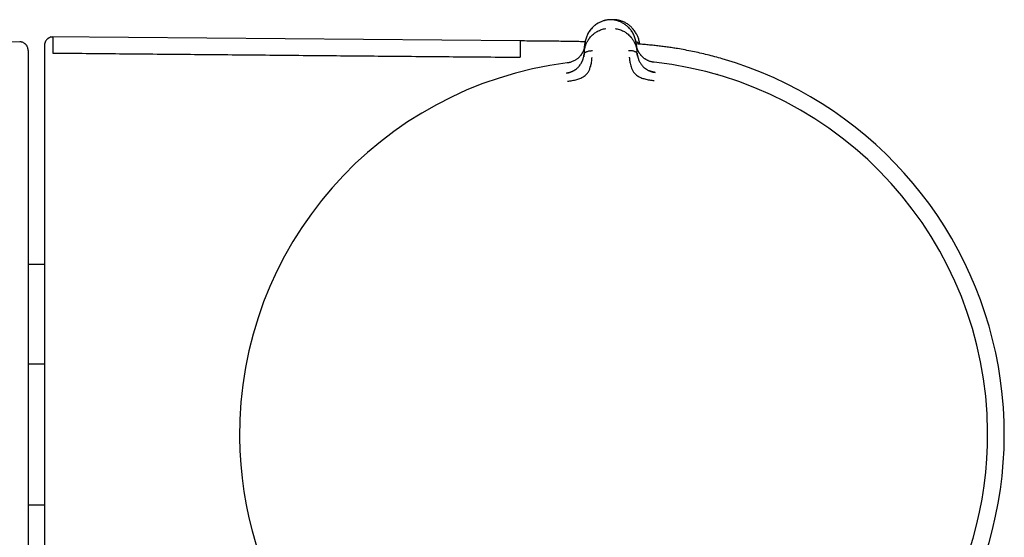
# Model space of a CAD drawing. Header units: millimetres. Extents: x 8 to 804, y 12 to 390.
# Tile 13 of 13: x 732 to 791, y 349 to 380. Entities that reach past the tile are written whole.
import ezdxf

# ---------------------------------------------------------------- set-up
doc = ezdxf.new("R2010")
doc.units = ezdxf.units.MM

msp = doc.modelspace()

# ---------------------------------------------------------------- linework, layer by layer
at = {"color": 7, "linetype": 'Continuous', "lineweight": 30}
for p, q in [((731.51, 378.941), (704.99, 378.802)), ((761.932, 378.999), (733.347, 379.248)), ((765.827, 378.337), (765.815, 378.185)), ((765.827, 378.337), (765.865, 378.814)), ((768.986, 378.838), (769.031, 378.362)), ((769.046, 378.21), (769.031, 378.362)), ((769.173, 378.805), (769.171, 378.827)), ((770.136, 377.088), (770.136, 377.083)), ((733.013, 365.413), (732.013, 365.413)), ((733.013, 359.369), (732.013, 359.369)), ((732.013, 350.821), (733.013, 350.821))]:
    msp.add_line(p, q, dxfattribs=at)
for radius, start, end in [(23.753, 306.09252, 73.85868), (22.741, 97.1232, 180.44508), (22.741, 0.44828, 83.77335), (22.741, 294.8987, 0.44828), (22.741, 180.44508, 245.98578)]:
    msp.add_arc((767.611, 355.095), radius, start, end, dxfattribs=at)
for points, knots in [([(767.256, 380.279), (767.22, 380.273), (767.147, 380.261), (767.042, 380.235), (766.941, 380.203), (766.844, 380.166), (766.751, 380.123), (766.657, 380.072), (766.563, 380.013), (766.47, 379.944), (766.384, 379.872), (766.305, 379.795), (766.227, 379.708), (766.153, 379.612), (766.083, 379.504), (766.023, 379.394), (765.973, 379.281), (765.932, 379.166), (765.9, 379.049), (765.877, 378.932), (765.868, 378.853), (765.864, 378.814)], [0, 0, 0, 0, 0.041981, 0.083532, 0.124858, 0.166114, 0.207413, 0.248824, 0.298705, 0.348787, 0.399007, 0.44925, 0.499369, 0.561767, 0.62419, 0.686696, 0.749297, 0.811979, 0.874701, 0.937401, 1, 1, 1, 1]), ([(767.237, 380.276), (767.216, 380.272), (767.161, 380.264), (767.075, 380.244), (766.982, 380.217), (766.891, 380.185), (766.804, 380.148), (766.715, 380.104), (766.625, 380.052), (766.535, 379.993), (766.451, 379.929), (766.372, 379.861), (766.294, 379.784), (766.218, 379.697), (766.146, 379.601), (766.082, 379.501), (766.036, 379.419), (766.015, 379.37), (766.009, 379.357)], [0, 0, 0, 0, 0.0357456, 0.0902402, 0.1444873, 0.1986704, 0.2529254, 0.3073436, 0.3729249, 0.438831, 0.5050135, 0.5713656, 0.6377373, 0.7204421, 0.8029, 0.8854145, 0.9680509, 1, 1, 1, 1]), ([(767.572, 380.282), (767.56, 380.283), (767.533, 380.285), (767.489, 380.287), (767.44, 380.288), (767.388, 380.287), (767.338, 380.286), (767.295, 380.283), (767.268, 380.28), (767.256, 380.279)], [0, 0, 0, 0, 0.1124896, 0.2553131, 0.4164004, 0.5835836, 0.744674, 0.8875034, 1, 1, 1, 1]), ([(767.771, 380.281), (767.735, 380.284), (767.664, 380.289), (767.581, 380.289), (767.533, 380.286), (767.521, 380.285)], [0, 0, 0, 0, 0.425601, 0.851545, 1, 1, 1, 1]), ([(768.748, 379.535), (768.728, 379.565), (768.688, 379.627), (768.616, 379.719), (768.539, 379.803), (768.461, 379.878), (768.382, 379.944), (768.299, 380.006), (768.209, 380.063), (768.12, 380.112), (768.032, 380.154), (767.946, 380.19), (767.857, 380.221), (767.764, 380.247), (767.668, 380.268), (767.603, 380.277), (767.57, 380.282)], [0, 0, 0, 0, 0.084739, 0.176532, 0.268571, 0.342373, 0.416118, 0.489667, 0.562939, 0.6359, 0.696485, 0.75693, 0.817332, 0.87784, 0.938648, 1, 1, 1, 1]), ([(767.763, 380.246), (767.764, 380.249), (767.765, 380.26), (767.767, 380.271), (767.768, 380.28), (767.768, 380.281), (767.769, 380.281)], [0, 0, 0, 0, 0.137455, 0.441767, 0.745849, 1, 1, 1, 1]), ([(769.023, 379.369), (769.017, 379.382), (768.995, 379.431), (768.949, 379.512), (768.884, 379.611), (768.811, 379.707), (768.734, 379.793), (768.656, 379.87), (768.577, 379.937), (768.492, 380), (768.402, 380.059), (768.311, 380.11), (768.222, 380.153), (768.134, 380.19), (768.044, 380.221), (767.95, 380.248), (767.858, 380.268), (767.797, 380.277), (767.769, 380.281)], [0, 0, 0, 0, 0.031622, 0.113414, 0.195085, 0.2767, 0.358559, 0.424252, 0.489926, 0.555432, 0.620664, 0.685575, 0.739437, 0.793137, 0.846767, 0.900459, 0.954397, 1, 1, 1, 1]), ([(765.827, 378.337), (765.827, 378.337), (765.827, 378.338), (765.827, 378.341), (765.828, 378.351), (765.83, 378.371), (765.834, 378.406), (765.84, 378.449), (765.848, 378.498), (765.858, 378.551), (765.869, 378.596), (765.879, 378.632), (765.885, 378.655), (765.892, 378.679), (765.9, 378.703), (765.909, 378.729), (765.918, 378.755), (765.937, 378.805), (765.968, 378.876), (766.012, 378.963), (766.053, 379.034), (766.09, 379.091), (766.114, 379.124), (766.13, 379.146), (766.137, 379.156), (766.145, 379.167), (766.153, 379.177), (766.161, 379.187), (766.191, 379.225), (766.247, 379.288), (766.333, 379.373), (766.425, 379.449), (766.519, 379.517), (766.625, 379.581), (766.742, 379.64), (766.871, 379.69), (767, 379.728), (767.088, 379.743), (767.13, 379.751)], [0, 0, 0, 0, 0.000168, 0.001366, 0.004585, 0.016602, 0.036108, 0.063195, 0.088438, 0.118038, 0.152065, 0.164532, 0.177513, 0.191011, 0.205027, 0.219565, 0.234628, 0.250218, 0.305811, 0.357356, 0.404738, 0.433682, 0.460748, 0.467525, 0.474171, 0.480686, 0.487071, 0.493324, 0.499446, 0.559752, 0.617506, 0.67268, 0.725262, 0.775261, 0.835907, 0.893476, 0.948104, 1, 1, 1, 1]), ([(767.706, 379.755), (767.748, 379.748), (767.835, 379.734), (767.964, 379.699), (768.093, 379.651), (768.21, 379.596), (768.313, 379.536), (768.404, 379.474), (768.501, 379.397), (768.568, 379.334), (768.611, 379.289), (768.624, 379.275), (768.637, 379.261), (768.65, 379.246), (768.663, 379.231), (768.688, 379.202), (768.724, 379.156), (768.772, 379.089), (768.813, 379.024), (768.849, 378.961), (768.871, 378.919), (768.885, 378.891), (768.891, 378.877), (768.897, 378.863), (768.904, 378.849), (768.91, 378.835), (768.916, 378.82), (768.932, 378.783), (768.953, 378.725), (768.977, 378.65), (768.994, 378.584), (769.007, 378.526), (769.016, 378.475), (769.023, 378.431), (769.028, 378.396), (769.03, 378.376), (769.031, 378.366), (769.031, 378.364), (769.031, 378.363), (769.031, 378.362), (769.031, 378.362)], [0, 0, 0, 0, 0.051373, 0.105665, 0.163102, 0.223827, 0.27137, 0.320803, 0.372124, 0.442732, 0.452222, 0.461768, 0.471368, 0.481024, 0.490735, 0.500501, 0.537698, 0.579265, 0.625137, 0.657731, 0.692132, 0.7001, 0.708157, 0.716302, 0.724536, 0.732857, 0.741265, 0.74976, 0.79759, 0.84013, 0.877473, 0.909711, 0.93693, 0.964012, 0.983495, 0.995471, 0.998664, 0.999564, 0.99984, 1, 1, 1, 1]), ([(768.986, 378.838), (768.981, 378.877), (768.972, 378.956), (768.947, 379.073), (768.913, 379.189), (768.87, 379.304), (768.817, 379.416), (768.777, 379.492), (768.751, 379.53), (768.749, 379.533)], [0, 0, 0, 0, 0.164451, 0.329168, 0.493941, 0.658607, 0.823059, 0.987258, 1, 1, 1, 1]), ([(732.013, 378.426), (732.013, 378.43), (732.013, 378.436), (732.013, 378.445), (732.013, 378.454), (732.013, 378.462), (732.012, 378.47), (732.012, 378.477), (732.011, 378.484), (732.011, 378.489), (732.01, 378.494), (732.01, 378.498), (732.009, 378.501), (732.009, 378.503), (732.009, 378.505), (732.009, 378.506), (732.008, 378.509), (732.008, 378.514), (732.006, 378.527), (732.001, 378.55), (731.99, 378.595), (731.969, 378.65), (731.94, 378.703), (731.912, 378.744), (731.884, 378.778), (731.847, 378.815), (731.799, 378.853), (731.741, 378.888), (731.68, 378.914), (731.621, 378.93), (731.566, 378.94), (731.529, 378.941), (731.51, 378.941)], [0, 0, 0, 0, 0.08597, 0.163881, 0.233737, 0.29554, 0.349291, 0.394994, 0.432653, 0.459014, 0.479238, 0.493354, 0.498149, 0.501476, 0.502622, 0.503468, 0.50628, 0.508495, 0.512495, 0.534232, 0.557648, 0.606681, 0.655916, 0.681008, 0.710891, 0.746639, 0.788149, 0.835054, 0.886682, 0.923275, 0.961181, 1, 1, 1, 1]), ([(733.517, 379.24), (733.492, 379.239), (733.442, 379.237), (733.372, 379.221), (733.311, 379.198), (733.259, 379.172), (733.218, 379.144), (733.184, 379.117), (733.154, 379.088), (733.123, 379.054), (733.093, 379.012), (733.065, 378.964), (733.047, 378.922), (733.036, 378.891), (733.03, 378.869), (733.024, 378.846), (733.019, 378.818), (733.014, 378.782), (733.013, 378.755), (733.013, 378.74)], [0, 0, 0, 0, 0.097085, 0.188265, 0.271488, 0.34518, 0.408254, 0.460805, 0.511901, 0.564193, 0.635431, 0.707919, 0.77581, 0.806609, 0.835337, 0.862229, 0.896559, 0.942829, 1, 1, 1, 1]), ([(733.517, 379.235), (733.517, 379.234), (733.517, 379.232), (733.517, 379.176), (733.517, 379.08), (733.517, 378.94), (733.517, 378.758), (733.517, 378.537), (733.517, 378.354), (733.517, 378.263)], [0, 0, 0, 0, 0.120003, 0.266669, 0.413335, 0.560001, 0.706667, 0.853334, 1, 1, 1, 1]), ([(761.932, 378.999), (761.932, 378.998), (761.932, 378.995), (761.931, 378.975), (761.931, 378.944), (761.931, 378.899), (761.93, 378.842), (761.93, 378.772), (761.929, 378.692), (761.928, 378.603), (761.927, 378.505), (761.926, 378.398), (761.925, 378.279), (761.924, 378.151), (761.923, 378.056), (761.923, 378.009)], [0, 0, 0, 0, 0.079994, 0.159995, 0.239996, 0.319997, 0.399997, 0.479997, 0.559997, 0.633331, 0.706665, 0.779998, 0.853332, 0.926666, 1, 1, 1, 1]), ([(765.882, 378.949), (765.755, 378.951), (765.468, 378.958), (765.016, 378.965), (764.524, 378.972), (764.021, 378.979), (763.508, 378.984), (762.987, 378.989), (762.461, 378.994), (762.108, 378.997), (761.932, 378.999)], [0, 0, 0, 0, 0.096434, 0.218082, 0.342831, 0.470397, 0.600409, 0.732403, 0.865821, 1, 1, 1, 1]), ([(768.97, 378.956), (768.979, 378.953), (769.005, 378.945), (769.044, 378.927), (769.087, 378.904), (769.119, 378.879), (769.143, 378.854), (769.16, 378.83), (769.167, 378.814), (769.17, 378.806)], [0, 0, 0, 0, 0.097472, 0.283146, 0.46211, 0.634249, 0.759537, 0.882606, 1, 1, 1, 1]), ([(769.024, 379.366), (769.036, 379.342), (769.065, 379.28), (769.101, 379.178), (769.134, 379.062), (769.159, 378.945), (769.168, 378.866), (769.172, 378.827)], [0, 0, 0, 0, 0.140499, 0.355395, 0.57043, 0.785389, 1, 1, 1, 1]), ([(732.013, 378.425), (732.013, 378.425), (732.013, 378.426), (732.013, 378.414), (732.013, 378.389), (732.013, 378.351), (732.013, 378.299), (732.013, 378.234), (732.013, 378.157), (732.013, 378.068), (732.013, 377.968), (732.013, 377.86), (732.013, 377.739), (732.013, 377.607), (732.013, 377.51), (732.013, 377.461)], [0, 0, 0, 0, 0.043513, 0.125161, 0.206809, 0.288458, 0.370107, 0.451757, 0.533407, 0.615058, 0.692045, 0.769032, 0.84602, 0.923009, 1, 1, 1, 1]), ([(733.013, 378.738), (733.013, 378.739), (733.013, 378.74), (733.013, 378.727), (733.013, 378.702), (733.013, 378.663), (733.013, 378.611), (733.013, 378.545), (733.013, 378.467), (733.013, 378.377), (733.013, 378.276), (733.013, 378.166), (733.013, 378.044), (733.013, 377.911), (733.013, 377.812), (733.013, 377.763)], [0, 0, 0, 0, 0.037818, 0.119952, 0.202086, 0.284221, 0.366357, 0.448492, 0.530629, 0.612766, 0.690211, 0.767656, 0.845103, 0.922551, 1, 1, 1, 1]), ([(765.861, 378.765), (765.861, 378.765), (765.861, 378.763), (765.86, 378.755), (765.858, 378.739), (765.855, 378.712), (765.85, 378.679), (765.843, 378.641), (765.835, 378.6), (765.826, 378.564), (765.818, 378.537), (765.813, 378.519), (765.807, 378.501), (765.801, 378.481), (765.794, 378.462), (765.786, 378.441), (765.767, 378.392), (765.734, 378.318), (765.693, 378.244), (765.663, 378.198), (765.649, 378.176), (765.633, 378.154), (765.618, 378.133), (765.603, 378.113), (765.569, 378.071), (765.514, 378.01), (765.439, 377.943), (765.371, 377.89), (765.312, 377.85), (765.241, 377.807), (765.153, 377.762), (765.057, 377.723), (764.966, 377.694), (764.881, 377.672), (764.822, 377.663), (764.791, 377.659)], [0, 0, 0, 0, 0.000491, 0.004709, 0.016801, 0.036349, 0.063449, 0.08868, 0.118244, 0.1522, 0.164633, 0.177573, 0.191021, 0.204979, 0.21945, 0.234434, 0.249933, 0.328151, 0.400024, 0.417785, 0.435101, 0.45197, 0.468393, 0.484369, 0.499899, 0.569641, 0.634729, 0.675595, 0.714547, 0.751696, 0.809478, 0.868786, 0.909647, 0.953487, 1, 1, 1, 1]), ([(765.861, 378.767), (765.86, 378.755), (765.858, 378.728), (765.853, 378.69), (765.847, 378.654), (765.842, 378.625), (765.836, 378.6), (765.831, 378.576), (765.821, 378.537), (765.805, 378.483), (765.779, 378.412), (765.747, 378.339), (765.708, 378.266), (765.67, 378.205), (765.644, 378.168), (765.634, 378.155)], [0, 0, 0, 0, 0.056623, 0.125933, 0.182196, 0.225392, 0.263557, 0.302391, 0.341889, 0.452069, 0.562265, 0.687439, 0.81228, 0.932258, 1, 1, 1, 1]), ([(765.816, 378.194), (765.817, 378.2), (765.82, 378.214), (765.83, 378.237), (765.846, 378.26), (765.87, 378.285), (765.902, 378.309), (765.944, 378.333), (765.999, 378.357), (766.07, 378.38), (766.155, 378.398), (766.243, 378.409), (766.303, 378.41), (766.332, 378.41)], [0, 0, 0, 0, 0.037779, 0.094217, 0.150947, 0.208735, 0.288218, 0.370962, 0.456916, 0.590727, 0.728092, 0.8657, 1, 1, 1, 1]), ([(768.525, 378.427), (768.554, 378.427), (768.614, 378.427), (768.702, 378.418), (768.788, 378.401), (768.858, 378.38), (768.914, 378.356), (768.956, 378.333), (768.989, 378.309), (769.013, 378.285), (769.029, 378.262), (769.04, 378.24), (769.043, 378.225), (769.044, 378.219)], [0, 0, 0, 0, 0.134316, 0.271941, 0.409322, 0.54315, 0.629114, 0.711868, 0.79136, 0.849156, 0.905893, 0.962338, 1, 1, 1, 1]), ([(774.215, 377.912), (774.065, 377.955), (773.766, 378.039), (773.315, 378.155), (772.863, 378.263), (772.411, 378.362), (771.957, 378.451), (771.548, 378.523), (771.186, 378.581), (770.869, 378.627), (770.547, 378.669), (770.219, 378.708), (769.883, 378.744), (769.539, 378.776), (769.24, 378.801), (769.055, 378.814), (768.988, 378.819)], [0, 0, 0, 0, 0.087895, 0.175495, 0.262718, 0.349687, 0.436703, 0.524211, 0.583701, 0.64386, 0.704892, 0.767011, 0.830433, 0.895371, 0.962033, 1, 1, 1, 1]), ([(769.274, 378.124), (769.262, 378.138), (769.234, 378.171), (769.196, 378.224), (769.157, 378.283), (769.124, 378.341), (769.099, 378.391), (769.081, 378.431), (769.068, 378.463), (769.056, 378.495), (769.044, 378.531), (769.031, 378.572), (769.018, 378.621), (769.006, 378.676), (768.996, 378.733), (768.992, 378.772), (768.99, 378.79)], [0, 0, 0, 0, 0.066854, 0.159745, 0.251218, 0.341311, 0.42919, 0.477253, 0.524489, 0.570897, 0.621345, 0.682454, 0.752856, 0.833487, 0.924235, 1, 1, 1, 1]), ([(770.077, 377.7), (770.046, 377.704), (769.986, 377.712), (769.899, 377.733), (769.818, 377.758), (769.743, 377.786), (769.674, 377.817), (769.617, 377.847), (769.566, 377.876), (769.52, 377.905), (769.471, 377.939), (769.424, 377.976), (769.38, 378.013), (769.341, 378.05), (769.306, 378.086), (769.272, 378.125), (769.238, 378.168), (769.203, 378.216), (769.169, 378.268), (769.136, 378.324), (769.106, 378.384), (769.082, 378.436), (769.064, 378.482), (769.049, 378.523), (769.038, 378.557), (769.031, 378.583), (769.026, 378.598), (769.022, 378.615), (769.018, 378.631), (769.014, 378.649), (769.01, 378.666), (769.006, 378.685), (769.001, 378.71), (768.997, 378.737), (768.993, 378.764), (768.991, 378.78), (768.991, 378.787), (768.99, 378.789), (768.99, 378.789), (768.99, 378.789), (768.99, 378.789), (768.99, 378.789), (768.99, 378.789)], [0, 0, 0, 0, 0.046698, 0.091618, 0.134505, 0.175194, 0.213614, 0.249779, 0.276951, 0.307118, 0.340349, 0.376695, 0.409342, 0.4408, 0.471044, 0.500021, 0.535936, 0.574169, 0.614719, 0.657569, 0.702695, 0.750057, 0.775296, 0.805099, 0.8394, 0.850353, 0.861686, 0.873397, 0.885483, 0.89794, 0.910765, 0.923954, 0.937503, 0.96472, 0.984149, 0.995887, 0.998893, 0.999683, 0.9999, 0.999964, 0.999986, 1, 1, 1, 1]), ([(733.013, 377.763), (733.013, 377.757), (733.013, 377.748), (733.013, 377.728), (733.013, 377.709), (733.013, 377.693), (733.013, 377.664), (733.013, 377.612), (733.013, 377.535), (733.013, 377.461), (733.013, 377.392), (733.013, 377.327), (733.013, 377.278), (733.013, 377.251)], [0, 0, 0, 0, 0.147238, 0.249495, 0.290237, 0.33113, 0.372378, 0.500043, 0.63078, 0.750475, 0.815443, 0.89847, 1, 1, 1, 1]), ([(733.517, 378.263), (734.869, 378.25), (737.574, 378.225), (741.631, 378.189), (745.688, 378.152), (749.746, 378.115), (753.805, 378.079), (757.864, 378.043), (760.57, 378.02), (761.923, 378.008)], [0, 0, 0, 0, 0.142827, 0.285667, 0.428518, 0.571378, 0.714247, 0.857121, 1, 1, 1, 1]), ([(764.742, 377.046), (764.786, 377.053), (764.872, 377.067), (764.97, 377.098), (765.039, 377.125), (765.081, 377.143), (765.122, 377.162), (765.16, 377.181), (765.222, 377.215), (765.303, 377.267), (765.386, 377.333), (765.451, 377.393), (765.5, 377.445), (765.552, 377.507), (765.607, 377.584), (765.647, 377.651), (765.671, 377.696), (765.681, 377.715), (765.691, 377.735), (765.7, 377.756), (765.709, 377.776), (765.718, 377.797), (765.727, 377.818), (765.738, 377.847), (765.752, 377.887), (765.77, 377.943), (765.788, 378.012), (765.805, 378.095), (765.811, 378.154), (765.815, 378.185)], [0, 0, 0, 0, 0.069025, 0.134226, 0.159046, 0.183078, 0.206287, 0.22865, 0.250149, 0.316401, 0.379891, 0.420809, 0.460701, 0.499516, 0.563083, 0.631484, 0.645503, 0.659713, 0.674115, 0.688707, 0.70349, 0.718464, 0.733629, 0.748983, 0.780106, 0.820964, 0.871406, 0.931199, 1, 1, 1, 1]), ([(764.806, 376.551), (764.904, 376.565), (765.095, 376.592), (765.368, 376.653), (765.618, 376.731), (765.829, 376.852), (765.992, 377.001), (766.106, 377.164), (766.171, 377.324), (766.229, 377.505), (766.267, 377.687), (766.286, 377.841), (766.294, 377.928), (766.298, 377.97), (766.299, 377.983), (766.299, 377.987), (766.299, 377.989)], [0, 0, 0, 0, 0.117772, 0.228252, 0.33124, 0.427014, 0.515099, 0.595624, 0.669421, 0.735797, 0.846044, 0.926768, 0.978141, 0.992758, 0.997301, 1, 1, 1, 1]), ([(765.816, 378.194), (765.815, 378.182), (765.813, 378.158), (765.809, 378.122), (765.804, 378.092), (765.8, 378.068), (765.797, 378.053), (765.796, 378.045), (765.795, 378.043)], [0, 0, 0, 0, 0.250247, 0.512004, 0.72723, 0.858312, 0.963744, 1, 1, 1, 1]), ([(768.564, 378.006), (768.565, 378.002), (768.567, 377.983), (768.572, 377.938), (768.579, 377.869), (768.592, 377.772), (768.615, 377.644), (768.651, 377.498), (768.704, 377.342), (768.772, 377.182), (768.889, 377.022), (769.054, 376.876), (769.267, 376.759), (769.517, 376.685), (769.791, 376.628), (769.981, 376.605), (770.08, 376.592)], [0, 0, 0, 0, 0.007539, 0.032602, 0.07418, 0.124929, 0.188679, 0.265565, 0.331914, 0.405634, 0.486045, 0.573984, 0.669568, 0.772326, 0.882537, 1, 1, 1, 1]), ([(769.064, 378.082), (769.064, 378.085), (769.06, 378.102), (769.055, 378.133), (769.049, 378.176), (769.046, 378.205), (769.044, 378.219)], [0, 0, 0, 0, 0.052503, 0.334039, 0.671058, 1, 1, 1, 1]), ([(769.046, 378.21), (769.049, 378.181), (769.056, 378.126), (769.073, 378.048), (769.087, 377.994), (769.097, 377.96), (769.103, 377.944), (769.108, 377.928), (769.113, 377.914), (769.118, 377.9), (769.122, 377.888), (769.127, 377.877), (769.142, 377.838), (769.17, 377.773), (769.217, 377.685), (769.269, 377.603), (769.328, 377.525), (769.396, 377.448), (769.458, 377.39), (769.508, 377.35), (769.539, 377.326), (769.572, 377.303), (769.606, 377.28), (769.642, 377.258), (769.697, 377.226), (769.776, 377.186), (769.885, 377.144), (770.005, 377.108), (770.09, 377.095), (770.133, 377.089)], [0, 0, 0, 0, 0.064591, 0.121349, 0.169984, 0.182734, 0.194757, 0.206048, 0.216606, 0.226427, 0.23551, 0.243851, 0.251449, 0.31979, 0.384193, 0.444676, 0.501324, 0.56002, 0.621088, 0.642003, 0.663213, 0.684727, 0.706551, 0.728689, 0.751143, 0.806569, 0.867208, 0.932524, 1, 1, 1, 1]), ([(770.078, 377.703), (770.051, 377.706), (769.998, 377.712), (769.932, 377.726), (769.893, 377.736), (769.88, 377.74)], [0, 0, 0, 0, 0.3923254, 0.8076539, 1, 1, 1, 1]), ([(732.013, 377.461), (732.013, 377.46), (732.013, 377.458), (732.013, 377.444), (732.013, 377.424), (732.013, 377.395), (732.013, 377.36), (732.013, 377.324), (732.013, 377.29), (732.013, 377.26), (732.013, 377.229), (732.013, 377.195), (732.013, 377.155), (732.013, 377.104), (732.013, 377.042), (732.013, 376.998), (732.013, 376.975)], [0, 0, 0, 0, 0.082925, 0.165947, 0.250422, 0.332429, 0.415185, 0.500065, 0.549231, 0.598484, 0.648129, 0.698464, 0.749774, 0.825925, 0.909051, 1, 1, 1, 1]), ([(733.013, 377.251), (733.013, 376.052), (733.013, 373.654), (733.013, 370.057), (733.013, 366.46), (733.013, 362.863), (733.013, 359.266), (733.013, 355.669), (733.013, 352.171), (733.013, 348.774), (733.013, 345.477), (733.013, 342.179), (733.013, 338.882), (733.013, 335.585), (733.013, 333.387), (733.013, 332.288)], [0, 0, 0, 0, 0.08001, 0.160015, 0.240016, 0.320013, 0.400008, 0.480002, 0.559995, 0.633323, 0.706652, 0.779984, 0.853318, 0.926657, 1, 1, 1, 1]), ([(765.08, 377.141), (765.072, 377.137), (765.057, 377.13), (765.03, 377.117), (765.002, 377.102), (764.966, 377.086), (764.919, 377.07), (764.864, 377.056), (764.804, 377.046), (764.762, 377.041), (764.742, 377.039)], [0, 0, 0, 0, 0.112383, 0.219476, 0.322832, 0.429818, 0.550662, 0.690153, 0.850214, 1, 1, 1, 1]), ([(764.987, 377.701), (764.977, 377.698), (764.94, 377.687), (764.875, 377.673), (764.818, 377.665), (764.791, 377.661)], [0, 0, 0, 0, 0.149715, 0.583351, 1, 1, 1, 1]), ([(770.137, 377.088), (770.111, 377.092), (770.064, 377.098), (769.998, 377.111), (769.941, 377.126), (769.894, 377.14), (769.857, 377.153), (769.828, 377.164), (769.81, 377.172), (769.8, 377.176), (769.797, 377.177), (769.796, 377.178)], [0, 0, 0, 0, 0.206993, 0.390581, 0.550048, 0.685239, 0.796459, 0.884513, 0.951064, 0.977377, 1, 1, 1, 1]), ([(732.013, 376.975), (732.013, 376.951), (732.013, 376.899), (732.013, 376.819), (732.013, 376.732), (732.013, 376.639), (732.013, 376.539), (732.013, 376.433), (732.013, 376.326), (732.013, 376.046), (732.013, 375.795), (732.013, 375.576), (732.013, 375.562), (732.013, 375.551), (732.013, 375.54), (732.013, 375.528), (732.013, 375.515), (732.013, 375.493), (732.013, 375.46), (732.013, 375.411), (732.013, 375.352), (732.013, 375.283), (732.013, 375.197), (732.013, 375.091), (732.013, 374.964), (732.013, 374.824), (732.013, 374.681), (732.013, 374.539), (732.013, 374.438), (732.013, 374.372), (732.013, 374.343), (732.013, 374.313), (732.013, 374.283), (732.013, 374.253), (732.013, 374.223), (732.013, 374.194), (732.013, 374.086), (732.013, 373.829), (732.013, 373.296), (732.013, 372.275), (732.013, 370.837), (732.013, 368.651), (732.013, 366.013), (732.013, 362.724), (732.013, 359.239), (732.013, 355.557), (732.013, 352.007), (732.013, 348.588), (732.013, 345.301), (732.013, 342.014), (732.013, 338.727), (732.013, 335.441), (732.013, 333.25), (732.013, 332.154)], [0, 0, 0, 0, 0.001655, 0.003451, 0.005389, 0.007467, 0.009686, 0.012046, 0.014548, 0.016857, 0.030829, 0.031319, 0.03154, 0.031776, 0.032028, 0.032296, 0.032579, 0.032877, 0.033779, 0.034798, 0.036165, 0.037698, 0.039398, 0.041937, 0.044775, 0.047912, 0.051348, 0.054306, 0.057454, 0.058095, 0.058743, 0.059399, 0.060062, 0.060732, 0.06141, 0.062095, 0.062673, 0.06864, 0.079298, 0.098335, 0.136978, 0.175606, 0.244607, 0.313591, 0.395721, 0.477862, 0.56, 0.633333, 0.706665, 0.779997, 0.853329, 0.926664, 1, 1, 1, 1]), ([(764.743, 377.035), (764.743, 377.035), (764.742, 377.044), (764.742, 377.045), (764.742, 377.046)], [0, 0, 0, 0, 0.0572118, 1, 1, 1, 1]), ([(773.939, 376.961), (773.939, 376.959), (773.938, 376.957), (773.934, 376.942), (773.932, 376.937)], [0, 0, 0, 0, 0.661069, 1, 1, 1, 1])]:
    msp.add_open_spline(points, degree=3, knots=knots, dxfattribs=at)

doc.saveas('drawing.dxf')
